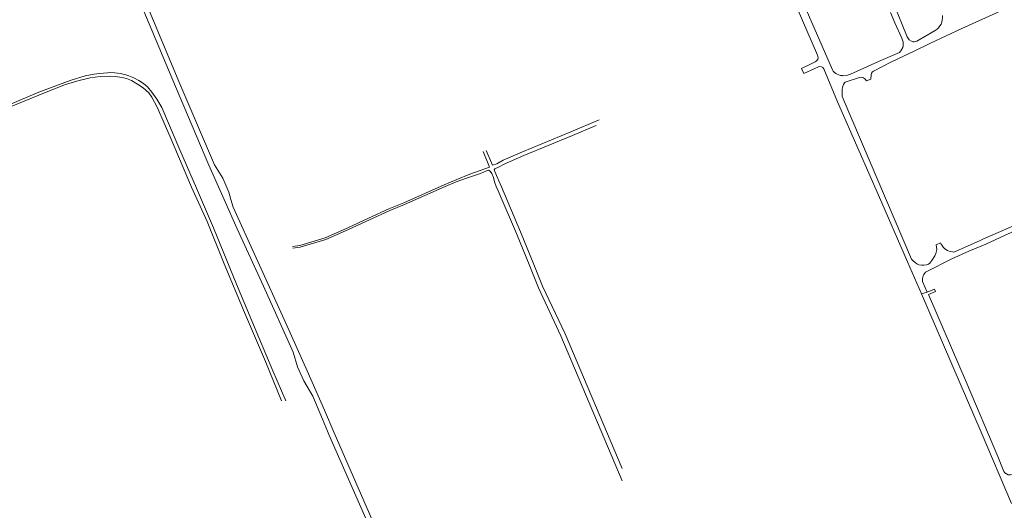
# Model space of a CAD drawing. Extents: x 145000 to 155000, y 457500 to 470000.
# Tile 12 of 256: x 146610 to 147247, y 458049 to 458366. Entities that reach past the tile are written whole.
import ezdxf

# ---------------------------------------------------------------- set-up
doc = ezdxf.new("R2010")
doc.units = 0
doc.header["$LTSCALE"] = 0.2
doc.header["$MEASUREMENT"] = 0
doc.layers.add('kant verharding', color=252, linetype='Continuous', lineweight=0)

msp = doc.modelspace()

# ---------------------------------------------------------------- linework, layer by layer
at = {"layer": 'kant verharding', "lineweight": 0}
for p, q in [((147122.77, 458337.92), (147116.12, 458334.79)), ((147116.12, 458334.79), (147117.72, 458331.4)), ((147117.72, 458331.4), (147124.3, 458334.46)), ((147124.98, 458339.12), (147122.77, 458337.92)), ((147124.3, 458334.46), (147127.11, 458335.71)), ((147193.72, 458188.78), (147197.41, 458190.03)), ((147202.15, 458191.82), (147197.41, 458190.03)), ((147202.79, 458190.28), (147202.15, 458191.82)), ((146810.08, 458097.93), (146853.07, 458000)), ((146813.4, 458098.87), (146856.77, 458000))]:
    msp.add_line(p, q, dxfattribs=at)
at = {"layer": 'kant verharding', "lineweight": 0, "flags": 128}
for points in [[(147000, 458632.54), (147025.13, 458575.85), (147046.16, 458528.66), (147077.27, 458457.14), (147126.57, 458343.31), (147126.81, 458341.68), (147126.6, 458340.46), (147125.58, 458339.4), (147124.98, 458339.12)], [(146635.84, 458500), (146635.85, 458499.97), (146660.74, 458442.45), (146676.03, 458405.91), (146677.56, 458399.97), (146678.53, 458396.22), (146682.39, 458386.97), (146687.48, 458378.43), (146710.59, 458322.98), (146732.33, 458272.2), (146742.17, 458249.97), (146750.63, 458230.86), (146767.64, 458193.8), (146786.94, 458151.18), (146789.72, 458141.59), (146793.71, 458132.55), (146799.62, 458122.54), (146805.99, 458107.7), (146809.22, 458099.97), (146810.08, 458097.93)], [(146639.56, 458500), (146639.57, 458499.97), (146661.9, 458448.31), (146682.16, 458399.97), (146690.46, 458380.15), (146713.55, 458324.76), (146736.01, 458272.28), (146741.28, 458263.81), (146745.31, 458254.67), (146746.63, 458249.97), (146748.04, 458245), (146762.96, 458212.22), (146782.25, 458169.83), (146796.04, 458139.08), (146807.16, 458113.56), (146813.4, 458098.87)], [(147081.18, 458470.8), (147080.68, 458470.02), (147080.31, 458469.59), (147079.23, 458467.61), (147079.09, 458466.33), (147079.18, 458464.88), (147107.82, 458398.83), (147136.2, 458333.77), (147136.68, 458333.04), (147137.54, 458332.18), (147138.35, 458331.56), (147139.3, 458330.99), (147140.28, 458330.55), (147141.41, 458330.21), (147142.41, 458330.07)], [(146565.91, 458268.08), (146566.22, 458274.94), (146567.41, 458280.06), (146569.45, 458285.71), (146572.97, 458290.97), (146577.99, 458296.08), (146584.33, 458300.69), (146592.35, 458304.93), (146603.21, 458309.64), (146622.23, 458317.36), (146638.83, 458324.13), (146647.42, 458326.74), (146655.41, 458328.7), (146662.01, 458329.51), (146668.73, 458329.77), (146671.56, 458329.49), (146674.64, 458329.17), (146676.93, 458328.69), (146678.88, 458328.24)], [(146602.35, 458311.03), (146622.1, 458319.42), (146642.55, 458327.04), (146652.1, 458329.98), (146657.95, 458331.1), (146661.51, 458331.5), (146666.56, 458331.99), (146668.54, 458332.07), (146671.43, 458331.95), (146674.81, 458331.57), (146677.79, 458330.85), (146680.56, 458330.02), (146683.76, 458328.6), (146686.95, 458327.02), (146689.88, 458324.99), (146692.57, 458322.74), (146695.47, 458319.49), (146698.63, 458314.81), (146701.86, 458309.36), (146713.46, 458282.07), (146724.34, 458257.24), (146735.4, 458231.5), (146750.19, 458195.14), (146760.04, 458171.37), (146773.71, 458139.1), (146782.15, 458119.64)], [(146678.88, 458328.26), (146682.1, 458326.9), (146686.16, 458324.6), (146689.65, 458322.22), (146693.36, 458318.89), (146695.47, 458316.15), (146698.82, 458309.78)], [(147144.32, 458325.86), (147143.98, 458325.41), (147143.36, 458324.33), (147142.77, 458322.72), (147142.34, 458320.92), (147142.51, 458318.74), (147142.5, 458316.84), (147143.11, 458315.07), (147187.31, 458211.2), (147188.36, 458210.13), (147189.67, 458209.04), (147190.88, 458208.18), (147192.01, 458207.71), (147193.74, 458207.43), (147195.29, 458207.37)], [(146698.82, 458309.76), (146707.19, 458290.42), (146721.03, 458257.84), (146731.26, 458235.63), (146742.19, 458208.3), (146755.4, 458176.82), (146768.89, 458145.13), (146779.39, 458119.53)], [(146911.91, 458281.62), (146916.04, 458272.06), (146918.89, 458273.1), (146922.98, 458275.32), (146935.36, 458280.75), (146966.76, 458293.71), (146985.16, 458301.39)], [(147000, 458075.92), (146963.08, 458162.89), (146948.37, 458193.86), (146942.8, 458207.9), (146934.14, 458229.03), (146921.72, 458258.13), (146920.03, 458262.05), (146918.5, 458265.52), (146917.01, 458269.1), (146917.59, 458269.86), (146919.92, 458270.81), (146924.08, 458273.07), (146936.34, 458278.45), (146967.71, 458291.41), (146983.13, 458297.84)], [(146786.52, 458219.53), (146791.22, 458220.15), (146807.66, 458225.12), (146822.24, 458231.5), (146835.74, 458237.78), (146848.93, 458243.82), (146858.52, 458247.71), (146884.66, 458259.31), (146892.92, 458262.86), (146901.41, 458266.41), (146914.01, 458270.93), (146909.86, 458281.04)], [(146786.68, 458218.34), (146791.48, 458218.97), (146808.08, 458224), (146822.74, 458230.4), (146836.24, 458236.7), (146849.41, 458242.72), (146858.98, 458246.61), (146885.37, 458258.24), (146892.38, 458261.27), (146899.16, 458263.72), (146908.15, 458266.82), (146912.08, 458268.49), (146913.51, 458268.81), (146914.58, 458268.32), (146915.56, 458266.71), (146916.55, 458264.2), (146917.39, 458261.45), (146918.37, 458258.41), (146919.61, 458255.45), (146920.31, 458254.03), (146931.61, 458227.95), (146940.25, 458206.87), (146945.89, 458192.82), (146960.15, 458161.6), (147000, 458067.73)], [(147233.91, 458220.35), (147235.48, 458220.94), (147247.65, 458226.57), (147262.15, 458233.12)], [(147197.2, 458203.38), (147213.53, 458211.5), (147224.44, 458216.39), (147233.91, 458220.35)], [(147193.72, 458188.78), (147232.36, 458099.4), (147252.11, 458053.22)], [(147254.33, 458072.06), (147251.43, 458071.69), (147250.03, 458071.75), (147247.87, 458072.93), (147247.13, 458073.98), (147243.23, 458083.69), (147222.79, 458131.9), (147198.35, 458188.41), (147202.79, 458190.28)]]:
    msp.add_lwpolyline(points, dxfattribs=at)
for points in [[(147207.33, 458369.04, -0.295459), (147202.69, 458359.22), (147190.77, 458352.47), (147189, 458351.92), (147188.18, 458351.92), (147187.3, 458352.29), (147185.89, 458353.25), (147185.39, 458353.89), (147184.52, 458355.26), (147175.28, 458377.96)], [(147248.37, 458373.82), (147245.29, 458372.02), (147242.02, 458370.59), (147220.01, 458360.5), (147199.74, 458351.07), (147188.18, 458345.44), (147185.82, 458344.42), (147174.44, 458339.02), (147162.76, 458333.07), (147162.12, 458332.44), (147161.52, 458331.64), (147161.16, 458330.61), (147161.01, 458327.8), (147158.14, 458326.78, 0.358649), (147153.57, 458328.91), (147144.32, 458325.86)], [(147142.41, 458330.07), (147142.76, 458330), (147145.83, 458330.42), (147147.75, 458330.97), (147156.46, 458334.99), (147166.04, 458339.27), (147179.66, 458345.12, 0.334423), (147181.13, 458354.26), (147176.62, 458364.24), (147173.69, 458370.99)], [(147127.11, 458335.71, -0.387884), (147130.47, 458334.52), (147139.51, 458313.19), (147153.43, 458281.21), (147166.05, 458252.74), (147184.82, 458209.58), (147193.72, 458188.78)], [(147195.29, 458207.37), (147197.04, 458207.63), (147198.36, 458208.12), (147199.23, 458208.8), (147200.56, 458210.36), (147202.46, 458213.45), (147203.05, 458214.98), (147203.75, 458217.57), (147203.33, 458220.54), (147206.19, 458221.91), (147206.57, 458221.09, 0.263783), (147213.94, 458216.03), (147214.47, 458215.88), (147215.24, 458215.99), (147215.92, 458216.22), (147231.8, 458223.48), (147233.65, 458224.17), (147266.28, 458238.41)], [(147197.41, 458190.03), (147194.5, 458196.91, -0.300714), (147197.2, 458203.38)]]:
    msp.add_lwpolyline(points, format="xyb", dxfattribs=at)

doc.saveas('drawing.dxf')
